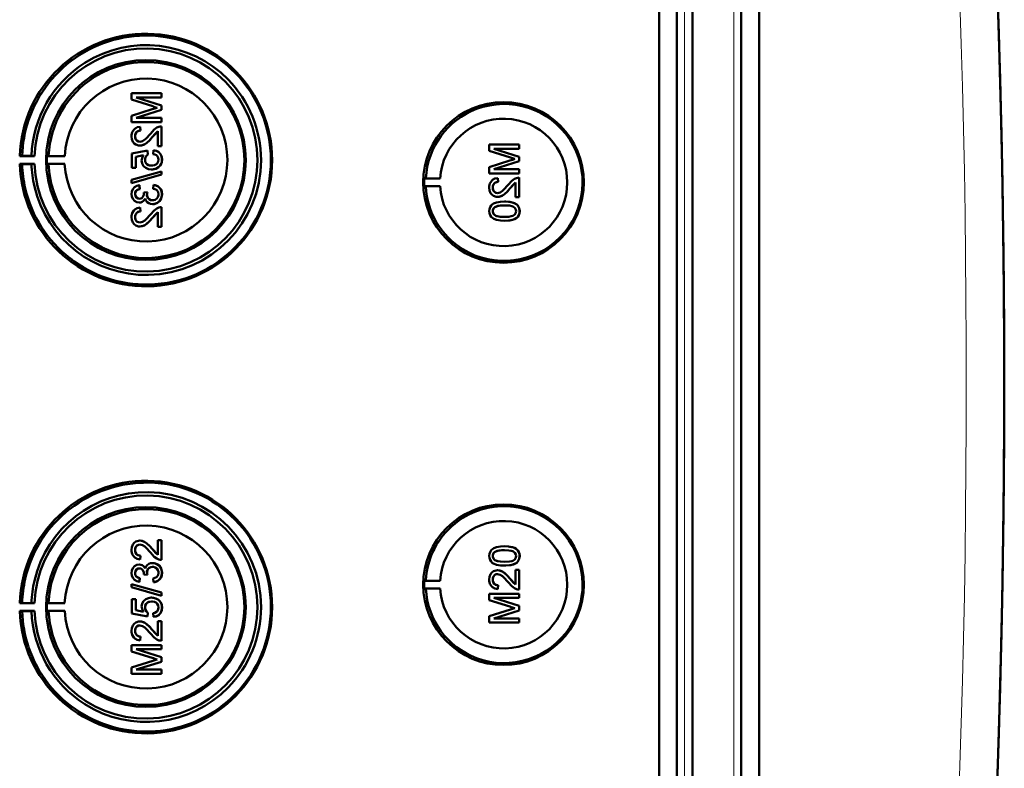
# Model space of a CAD drawing. Extents: x -1976 to 2357, y -1962 to 888.
# Tile 13 of 53: x 641 to 768, y -1523 to -1427. Entities that reach past the tile are written whole.
import ezdxf

# ---------------------------------------------------------------- set-up
doc = ezdxf.new("R2010")
doc.units = 0

msp = doc.modelspace()

# ---------------------------------------------------------------- linework, layer by layer
at = {"color": 7, "lineweight": 50}
for p, q in [((723.27, -1647.37), (723.27, -1299.33)), ((725.57, -1299.32), (725.57, -1647.38)), ((727.57, -1299.32), (727.57, -1647.38)), ((733.81, -1647.38), (733.81, -1299.32)), ((736.1, -1647.36), (736.1, -1299.35)), ((727.56, -1314.32), (727.56, -1627.11)), ((659.45, -1436.11), (655.59, -1436.11)), ((655.59, -1436.93), (655.59, -1436.11)), ((659.45, -1436.11), (659.45, -1436.11)), ((659.45, -1436.11), (659.45, -1436.65)), ((659.45, -1436.11), (659.45, -1436.65)), ((655.59, -1436.93), (658.3, -1437.79)), ((659.45, -1437.67), (656.19, -1436.65)), ((659.45, -1437.67), (656.19, -1436.65)), ((656.19, -1436.65), (659.45, -1436.65)), ((659.45, -1436.65), (659.45, -1436.65)), ((658.25, -1438.15), (655.59, -1439)), ((656.19, -1439.27), (659.45, -1438.24)), ((656.19, -1439.27), (659.45, -1438.24)), ((659.45, -1437.67), (659.45, -1437.67)), ((659.45, -1437.67), (659.45, -1438.24)), ((659.45, -1437.67), (659.45, -1438.24)), ((659.45, -1438.24), (659.45, -1438.24)), ((655.59, -1439.81), (655.59, -1439)), ((655.59, -1439.81), (659.45, -1439.81)), ((659.45, -1439.27), (656.19, -1439.27)), ((659.45, -1439.27), (659.45, -1439.27)), ((659.45, -1439.27), (659.45, -1439.81)), ((659.45, -1439.27), (659.45, -1439.81)), ((659.45, -1439.81), (659.45, -1439.81)), ((656.68, -1440.41), (656.69, -1440.41)), ((656.73, -1440.9), (656.68, -1440.41)), ((656.74, -1440.9), (656.69, -1440.41)), ((656.73, -1440.9), (656.74, -1440.9)), ((658.25, -1441.76), (658.95, -1441)), ((658.95, -1442.88), (658.95, -1440.99)), ((659.45, -1440.36), (659.45, -1440.36)), ((659.45, -1440.36), (659.45, -1442.88)), ((659.45, -1440.36), (659.45, -1442.88)), ((656.04, -1441.63), (656.05, -1441.63)), ((658.24, -1441.76), (658.25, -1441.76)), ((657.62, -1443.47), (655.64, -1443.86)), ((655.64, -1445.69), (655.64, -1443.86)), ((656.66, -1442.83), (656.67, -1442.83)), ((657.62, -1443.47), (657.63, -1443.47)), ((657.67, -1443.96), (657.62, -1443.47)), ((657.68, -1443.96), (657.63, -1443.47)), ((658.41, -1443.42), (658.36, -1443.91)), ((658.41, -1443.42), (658.42, -1443.42)), ((658.95, -1442.88), (659.45, -1442.88)), ((659.45, -1442.88), (659.45, -1442.88)), ((705.34, -1442.69), (701.48, -1442.69)), ((701.48, -1443.51), (701.48, -1442.69)), ((701.48, -1443.51), (704.19, -1444.37)), ((705.34, -1444.25), (702.08, -1443.23)), ((705.34, -1444.25), (702.08, -1443.23)), ((702.08, -1443.23), (705.34, -1443.23)), ((705.34, -1442.69), (705.34, -1442.69)), ((705.34, -1442.69), (705.34, -1443.23)), ((705.34, -1442.69), (705.34, -1443.23)), ((705.34, -1443.23), (705.34, -1443.23)), ((641.54, -1444.13), (641.24, -1444.18)), ((641.24, -1444.18), (643.12, -1444.18)), ((641.54, -1445.23), (641.24, -1445.18)), ((641.24, -1445.18), (643.12, -1445.18)), ((642.74, -1444.15), (641.54, -1444.13)), ((643.12, -1444.18), (642.74, -1444.15)), ((643.12, -1445.18), (642.74, -1445.21)), ((644.94, -1444.15), (644.73, -1444.18)), ((644.73, -1444.18), (647.01, -1444.18)), ((644.94, -1445.21), (644.73, -1445.18)), ((644.73, -1445.18), (647.01, -1445.18)), ((647.01, -1444.18), (644.94, -1444.15)), ((647.01, -1445.18), (644.94, -1445.21)), ((656.14, -1444.27), (657.14, -1444.07)), ((656.14, -1444.27), (656.15, -1444.27)), ((656.14, -1444.27), (656.14, -1445.69)), ((656.15, -1444.27), (657.14, -1444.07)), ((656.15, -1444.27), (656.15, -1445.69)), ((657.32, -1444.62), (657.33, -1444.62)), ((657.67, -1443.96), (657.68, -1443.96)), ((659.49, -1444.62), (659.5, -1444.62)), ((704.14, -1444.73), (701.48, -1445.58)), ((702.08, -1445.85), (705.34, -1444.82)), ((702.08, -1445.85), (705.34, -1444.82)), ((705.34, -1444.25), (705.34, -1444.25)), ((705.34, -1444.25), (705.34, -1444.82)), ((705.34, -1444.25), (705.34, -1444.82)), ((705.34, -1444.82), (705.34, -1444.82)), ((642.74, -1445.21), (641.54, -1445.23)), ((659.45, -1446.14), (655.59, -1447.22)), ((655.64, -1445.69), (656.14, -1445.69)), ((656.14, -1445.69), (656.15, -1445.69)), ((658.12, -1445.89), (658.13, -1445.89)), ((659.03, -1445.59), (659.04, -1445.59)), ((659.45, -1446.14), (659.45, -1446.14)), ((659.45, -1446.14), (659.45, -1446.54)), ((659.45, -1446.14), (659.45, -1446.54)), ((701.48, -1446.39), (701.48, -1445.58)), ((701.48, -1446.39), (705.34, -1446.39)), ((705.34, -1445.85), (702.08, -1445.85)), ((705.34, -1445.85), (705.34, -1445.85)), ((705.34, -1445.85), (705.34, -1446.39)), ((705.34, -1445.85), (705.34, -1446.39)), ((705.34, -1446.39), (705.34, -1446.39)), ((655.59, -1447.63), (659.45, -1446.54)), ((655.59, -1447.63), (655.59, -1447.22)), ((655.59, -1447.63), (655.6, -1447.63)), ((655.6, -1447.63), (659.45, -1446.54)), ((659.45, -1446.54), (659.45, -1446.54)), ((693.14, -1447.05), (693.34, -1447.03)), ((693.14, -1447.05), (695.18, -1447.05)), ((693.34, -1447.03), (695.18, -1447.05)), ((702.57, -1446.99), (702.58, -1446.99)), ((702.62, -1447.48), (702.57, -1446.99)), ((702.63, -1447.48), (702.58, -1446.99)), ((702.62, -1447.48), (702.63, -1447.48)), ((704.13, -1448.34), (704.84, -1447.58)), ((704.84, -1449.46), (704.84, -1447.57)), ((705.34, -1446.94), (705.34, -1446.94)), ((705.34, -1446.94), (705.34, -1449.46)), ((705.34, -1446.94), (705.34, -1449.46)), ((656.58, -1447.91), (656.59, -1447.91)), ((656.63, -1448.41), (656.58, -1447.91)), ((656.64, -1448.41), (656.59, -1447.91)), ((656.63, -1448.41), (656.64, -1448.41)), ((657.62, -1448.8), (657.17, -1448.85)), ((657.17, -1448.85), (657.18, -1448.92)), ((657.62, -1448.8), (657.63, -1448.8)), ((658.41, -1447.86), (658.36, -1448.36)), ((658.41, -1447.86), (658.42, -1447.86)), ((693.14, -1448.05), (693.34, -1448.08)), ((693.14, -1448.05), (695.18, -1448.05)), ((693.34, -1448.08), (695.18, -1448.05)), ((701.93, -1448.21), (701.94, -1448.21)), ((704.13, -1448.34), (704.13, -1448.34)), ((656.04, -1449.06), (656.05, -1449.06)), ((656.57, -1450.14), (656.58, -1450.14)), ((657.57, -1449.12), (657.57, -1449.12)), ((659.49, -1449.06), (659.5, -1449.06)), ((702.55, -1449.41), (702.55, -1449.41)), ((703.44, -1450), (703.44, -1450)), ((704.84, -1449.46), (705.34, -1449.46)), ((705.34, -1449.46), (705.34, -1449.46)), ((656.68, -1450.78), (656.69, -1450.78)), ((656.73, -1451.27), (656.68, -1450.78)), ((656.74, -1451.27), (656.69, -1450.78)), ((656.73, -1451.27), (656.74, -1451.27)), ((658.25, -1452.13), (658.95, -1451.37)), ((658.29, -1450.33), (658.29, -1450.33)), ((658.95, -1453.25), (658.95, -1451.36)), ((659.45, -1450.73), (659.45, -1450.73)), ((659.45, -1450.73), (659.45, -1453.25)), ((659.45, -1450.73), (659.45, -1453.25)), ((701.93, -1451.23), (701.94, -1451.23)), ((702.19, -1450.72), (702.2, -1450.72)), ((705.01, -1450.37), (705.02, -1450.37)), ((705.38, -1451.23), (705.39, -1451.23)), ((656.04, -1452), (656.05, -1452)), ((658.24, -1452.13), (658.25, -1452.13)), ((703.44, -1452.47), (703.44, -1452.47)), ((656.66, -1453.2), (656.67, -1453.2)), ((658.95, -1453.25), (659.45, -1453.25)), ((659.45, -1453.25), (659.45, -1453.25)), ((656.66, -1493.5), (656.67, -1493.5)), ((658.95, -1493.45), (659.45, -1493.45)), ((658.95, -1495.34), (658.95, -1493.45)), ((659.45, -1493.45), (659.45, -1495.97)), ((659.45, -1493.45), (659.45, -1495.97)), ((659.45, -1493.45), (659.45, -1493.45)), ((703.44, -1494.23), (703.44, -1494.23)), ((656.04, -1494.7), (656.05, -1494.7)), ((656.73, -1495.43), (656.68, -1495.92)), ((656.74, -1495.43), (656.69, -1495.92)), ((656.73, -1495.43), (656.74, -1495.43)), ((658.24, -1494.57), (658.25, -1494.57)), ((658.25, -1494.57), (658.95, -1495.33)), ((701.93, -1495.47), (701.94, -1495.47)), ((705.38, -1495.47), (705.39, -1495.47)), ((656.57, -1496.57), (656.58, -1496.57)), ((656.68, -1495.92), (656.69, -1495.93)), ((658.29, -1496.37), (658.29, -1496.37)), ((659.45, -1495.97), (659.45, -1495.97)), ((702.19, -1495.99), (702.2, -1495.99)), ((703.44, -1496.7), (703.44, -1496.7)), ((705.01, -1496.33), (705.02, -1496.33)), ((656.04, -1497.65), (656.05, -1497.65)), ((657.17, -1497.85), (657.18, -1497.78)), ((657.62, -1497.9), (657.17, -1497.85)), ((657.57, -1497.58), (657.57, -1497.58)), ((657.62, -1497.9), (657.63, -1497.9)), ((659.49, -1497.64), (659.5, -1497.64)), ((702.55, -1497.3), (702.55, -1497.3)), ((704.84, -1497.25), (705.34, -1497.25)), ((704.84, -1499.13), (704.84, -1497.25)), ((705.34, -1497.25), (705.34, -1499.77)), ((705.34, -1497.25), (705.34, -1499.77)), ((705.34, -1497.25), (705.34, -1497.25)), ((655.59, -1499.07), (659.45, -1500.16)), ((655.59, -1499.48), (655.59, -1499.07)), ((655.59, -1499.07), (655.6, -1499.07)), ((659.45, -1500.57), (655.59, -1499.48)), ((655.6, -1499.07), (659.45, -1500.16)), ((656.63, -1498.3), (656.58, -1498.79)), ((656.58, -1498.79), (656.59, -1498.79)), ((656.64, -1498.3), (656.59, -1498.79)), ((656.63, -1498.3), (656.64, -1498.3)), ((658.41, -1498.84), (658.36, -1498.34)), ((658.41, -1498.84), (658.42, -1498.84)), ((693.14, -1498.65), (693.34, -1498.62)), ((693.14, -1498.65), (695.18, -1498.65)), ((693.34, -1498.62), (695.18, -1498.65)), ((701.93, -1498.49), (701.94, -1498.49)), ((702.62, -1499.22), (702.57, -1499.72)), ((702.63, -1499.22), (702.58, -1499.72)), ((702.62, -1499.22), (702.63, -1499.22)), ((704.13, -1498.37), (704.84, -1499.13)), ((704.13, -1498.37), (704.13, -1498.37)), ((659.45, -1500.16), (659.45, -1500.57)), ((659.45, -1500.16), (659.45, -1500.57)), ((659.45, -1500.16), (659.45, -1500.16)), ((659.45, -1500.57), (659.45, -1500.57)), ((693.14, -1499.65), (693.34, -1499.68)), ((693.14, -1499.65), (695.18, -1499.65)), ((693.34, -1499.68), (695.18, -1499.65)), ((701.48, -1500.31), (705.34, -1500.31)), ((701.48, -1501.12), (701.48, -1500.31)), ((702.57, -1499.72), (702.58, -1499.72)), ((705.34, -1499.77), (705.34, -1499.77)), ((705.34, -1500.31), (705.34, -1500.85)), ((705.34, -1500.31), (705.34, -1500.85)), ((705.34, -1500.31), (705.34, -1500.31)), ((641.54, -1501.48), (641.24, -1501.52)), ((641.24, -1501.52), (643.12, -1501.52)), ((642.74, -1501.5), (641.54, -1501.48)), ((643.12, -1501.52), (642.74, -1501.5)), ((644.94, -1501.49), (644.73, -1501.52)), ((644.73, -1501.52), (647.01, -1501.52)), ((647.01, -1501.52), (644.94, -1501.49)), ((655.64, -1501.01), (656.14, -1501.01)), ((655.64, -1502.84), (655.64, -1501.01)), ((656.14, -1501.01), (656.14, -1502.44)), ((656.14, -1501.01), (656.15, -1501.01)), ((656.15, -1501.01), (656.15, -1502.44)), ((658.12, -1500.81), (658.13, -1500.81)), ((659.03, -1501.11), (659.04, -1501.11)), ((704.14, -1501.97), (701.48, -1501.12)), ((702.08, -1500.85), (705.34, -1501.88)), ((702.08, -1500.85), (705.34, -1501.88)), ((705.34, -1500.85), (702.08, -1500.85)), ((705.34, -1500.85), (705.34, -1500.85)), ((705.34, -1501.88), (705.34, -1502.45)), ((705.34, -1501.88), (705.34, -1502.45)), ((705.34, -1501.88), (705.34, -1501.88)), ((641.54, -1502.57), (641.24, -1502.52)), ((641.24, -1502.52), (643.12, -1502.52)), ((642.74, -1502.55), (641.54, -1502.57)), ((643.12, -1502.52), (642.74, -1502.55)), ((644.94, -1502.56), (644.73, -1502.52)), ((644.73, -1502.52), (647.01, -1502.52)), ((647.01, -1502.52), (644.94, -1502.56)), ((657.62, -1503.23), (655.64, -1502.84)), ((656.14, -1502.44), (657.14, -1502.63)), ((656.14, -1502.44), (656.15, -1502.44)), ((656.15, -1502.44), (657.14, -1502.63)), ((657.32, -1502.08), (657.33, -1502.08)), ((657.67, -1502.74), (657.62, -1503.23)), ((657.62, -1503.23), (657.63, -1503.23)), ((657.68, -1502.74), (657.63, -1503.23)), ((657.67, -1502.74), (657.68, -1502.74)), ((658.41, -1503.28), (658.36, -1502.79)), ((658.41, -1503.28), (658.42, -1503.28)), ((659.49, -1502.09), (659.5, -1502.09)), ((701.48, -1503.2), (704.19, -1502.34)), ((701.48, -1504.01), (701.48, -1503.2)), ((705.34, -1502.45), (702.08, -1503.47)), ((705.34, -1502.45), (702.08, -1503.47)), ((705.34, -1502.45), (705.34, -1502.45)), ((656.66, -1503.88), (656.67, -1503.88)), ((658.95, -1505.71), (658.95, -1503.83)), ((658.95, -1503.83), (659.45, -1503.83)), ((659.45, -1503.83), (659.45, -1506.35)), ((659.45, -1503.83), (659.45, -1506.35)), ((659.45, -1503.83), (659.45, -1503.83)), ((705.34, -1504.01), (701.48, -1504.01)), ((702.08, -1503.47), (705.34, -1503.47)), ((705.34, -1503.47), (705.34, -1504.01)), ((705.34, -1503.47), (705.34, -1504.01)), ((705.34, -1503.47), (705.34, -1503.47)), ((705.34, -1504.01), (705.34, -1504.01)), ((656.04, -1505.07), (656.05, -1505.07)), ((656.73, -1505.8), (656.68, -1506.3)), ((656.74, -1505.8), (656.69, -1506.3)), ((656.73, -1505.8), (656.74, -1505.8)), ((658.24, -1504.94), (658.25, -1504.94)), ((658.25, -1504.94), (658.95, -1505.71)), ((655.59, -1506.89), (659.45, -1506.89)), ((655.59, -1507.7), (655.59, -1506.89)), ((656.68, -1506.3), (656.69, -1506.3)), ((659.45, -1506.35), (659.45, -1506.35)), ((659.45, -1506.89), (659.45, -1507.43)), ((659.45, -1506.89), (659.45, -1507.43)), ((659.45, -1506.89), (659.45, -1506.89)), ((658.25, -1508.55), (655.59, -1507.7)), ((656.19, -1507.43), (659.45, -1508.46)), ((656.19, -1507.43), (659.45, -1508.46)), ((659.45, -1507.43), (656.19, -1507.43)), ((659.45, -1507.43), (659.45, -1507.43)), ((655.59, -1509.78), (658.3, -1508.91)), ((659.45, -1509.03), (656.19, -1510.05)), ((659.45, -1509.03), (656.19, -1510.05)), ((659.45, -1508.46), (659.45, -1509.03)), ((659.45, -1508.46), (659.45, -1509.03)), ((659.45, -1508.46), (659.45, -1508.46)), ((659.45, -1509.03), (659.45, -1509.03)), ((655.59, -1510.59), (655.59, -1509.78)), ((659.45, -1510.59), (655.59, -1510.59)), ((656.19, -1510.05), (659.45, -1510.05)), ((659.45, -1510.05), (659.45, -1510.59)), ((659.45, -1510.05), (659.45, -1510.59)), ((659.45, -1510.05), (659.45, -1510.05)), ((659.45, -1510.59), (659.45, -1510.59))]:
    msp.add_line(p, q, dxfattribs=at)
at = {"color": 7, "lineweight": 18}
for p, q in [((726.53, -1299.32), (726.53, -1647.38)), ((732.85, -1647.38), (732.85, -1299.32))]:
    msp.add_line(p, q, dxfattribs=at)
at = {"color": 7, "lineweight": 50}
for points in [[(656.68, -1440.41), (656.32, -1440.48), (656, -1440.66), (655.86, -1440.79), (655.68, -1441.11), (655.6, -1441.47), (655.59, -1441.64)], [(656.04, -1441.63), (656.1, -1441.3), (656.22, -1441.1), (656.4, -1440.97), (656.62, -1440.91), (656.73, -1440.9)], [(656.05, -1441.63), (656.07, -1441.41), (656.13, -1441.24), (656.3, -1441.03), (656.55, -1440.92), (656.74, -1440.9)], [(658.01, -1441.3), (657.42, -1441.94), (657.29, -1442.06), (657, -1442.25), (656.66, -1442.33)], [(659.1, -1440.41), (658.84, -1440.52), (658.49, -1440.77), (658.01, -1441.3)], [(658.24, -1441.76), (658.64, -1441.28), (658.95, -1440.99)], [(655.59, -1441.64), (655.63, -1442), (655.76, -1442.33), (655.93, -1442.54), (656.15, -1442.7), (656.49, -1442.81), (656.66, -1442.83)], [(656.66, -1442.33), (656.46, -1442.3), (656.27, -1442.19), (656.14, -1442.03), (656.06, -1441.83), (656.04, -1441.63)], [(656.67, -1442.33), (656.47, -1442.3), (656.32, -1442.22), (656.18, -1442.09), (656.1, -1441.93), (656.05, -1441.63)], [(656.66, -1442.83), (656.85, -1442.81), (657.23, -1442.69), (657.56, -1442.47), (657.85, -1442.2), (658.24, -1441.76)], [(656.67, -1442.83), (656.95, -1442.79), (657.29, -1442.65), (657.55, -1442.48), (657.96, -1442.08), (658.25, -1441.76)], [(658.36, -1443.91), (658.57, -1443.96), (658.77, -1444.06), (658.86, -1444.13), (659.02, -1444.41), (659.05, -1444.62)], [(659.49, -1444.62), (659.49, -1444.44), (659.39, -1444.09), (659.31, -1443.93), (659.07, -1443.67), (658.75, -1443.49), (658.41, -1443.42)], [(659.5, -1444.62), (659.46, -1444.26), (659.31, -1443.92), (659.04, -1443.64), (658.81, -1443.51), (658.42, -1443.42)], [(657.14, -1444.07), (656.98, -1444.32), (656.89, -1444.61), (656.88, -1444.76)], [(656.88, -1444.76), (656.94, -1445.13), (657.13, -1445.46), (657.41, -1445.7), (657.76, -1445.85), (658.12, -1445.89)], [(657.32, -1444.62), (657.37, -1444.32), (657.49, -1444.12), (657.67, -1443.96)], [(658.15, -1445.4), (657.9, -1445.37), (657.77, -1445.33), (657.55, -1445.2), (657.46, -1445.11), (657.35, -1444.87), (657.32, -1444.62)], [(657.33, -1444.62), (657.34, -1444.46), (657.46, -1444.18), (657.68, -1443.96)], [(659.05, -1444.62), (659.01, -1444.88), (658.88, -1445.12), (658.78, -1445.21), (658.54, -1445.34), (658.28, -1445.39), (658.15, -1445.4)], [(659.03, -1445.59), (659.27, -1445.36), (659.38, -1445.16), (659.46, -1444.95), (659.49, -1444.62)], [(659.04, -1445.59), (659.2, -1445.44), (659.34, -1445.26), (659.43, -1445.06), (659.49, -1444.84), (659.5, -1444.62)], [(658.12, -1445.89), (658.41, -1445.86), (658.78, -1445.75), (659.03, -1445.59)], [(658.13, -1445.89), (658.33, -1445.88), (658.7, -1445.79), (659.04, -1445.59)], [(702.57, -1446.99), (702.21, -1447.06), (701.89, -1447.24), (701.75, -1447.37), (701.57, -1447.69), (701.49, -1448.05), (701.48, -1448.22)], [(701.93, -1448.21), (701.99, -1447.88), (702.11, -1447.68), (702.29, -1447.55), (702.51, -1447.49), (702.62, -1447.48)], [(701.94, -1448.21), (701.96, -1447.99), (702.02, -1447.82), (702.19, -1447.61), (702.44, -1447.5), (702.63, -1447.48)], [(704.99, -1446.99), (704.73, -1447.1), (704.38, -1447.35), (703.89, -1447.88)], [(704.13, -1448.34), (704.53, -1447.86), (704.84, -1447.57)], [(656.58, -1447.91), (656.27, -1448), (655.98, -1448.17), (655.76, -1448.42), (655.63, -1448.72), (655.59, -1449.04)], [(656.04, -1449.06), (656.06, -1448.86), (656.2, -1448.61), (656.36, -1448.49), (656.63, -1448.41)], [(656.05, -1449.06), (656.07, -1448.86), (656.14, -1448.69), (656.27, -1448.56), (656.43, -1448.47), (656.64, -1448.41)], [(657.18, -1448.92), (657.16, -1449.13), (657.04, -1449.42), (656.89, -1449.57), (656.79, -1449.61), (656.59, -1449.64)], [(658.36, -1448.36), (658.57, -1448.42), (658.77, -1448.51), (658.99, -1448.76), (659.05, -1449.08)], [(659.49, -1449.06), (659.45, -1448.71), (659.3, -1448.38), (659.06, -1448.12), (658.91, -1448.02), (658.58, -1447.89), (658.41, -1447.86)], [(659.5, -1449.06), (659.46, -1448.71), (659.37, -1448.48), (659.23, -1448.27), (658.96, -1448.04), (658.62, -1447.9), (658.42, -1447.86)], [(701.48, -1448.22), (701.52, -1448.58), (701.65, -1448.91), (701.82, -1449.12), (702.04, -1449.28), (702.38, -1449.39), (702.55, -1449.41)], [(702.55, -1448.91), (702.34, -1448.88), (702.16, -1448.77), (702.03, -1448.61), (701.95, -1448.41), (701.93, -1448.21)], [(702.56, -1448.91), (702.36, -1448.88), (702.21, -1448.8), (702.07, -1448.67), (701.99, -1448.51), (701.94, -1448.21)], [(703.89, -1447.88), (703.31, -1448.52), (703.18, -1448.64), (702.89, -1448.83), (702.55, -1448.91)], [(702.55, -1449.41), (702.84, -1449.37), (703.18, -1449.23), (703.44, -1449.06), (703.85, -1448.66), (704.13, -1448.34)], [(702.55, -1449.41), (702.74, -1449.39), (703.12, -1449.27), (703.45, -1449.05), (703.74, -1448.78), (704.13, -1448.34)], [(655.59, -1449.04), (655.64, -1449.37), (655.76, -1449.67), (655.97, -1449.92), (656.26, -1450.08), (656.57, -1450.14)], [(656.59, -1449.64), (656.41, -1449.62), (656.25, -1449.53), (656.09, -1449.32), (656.04, -1449.06)], [(656.6, -1449.64), (656.42, -1449.62), (656.21, -1449.48), (656.08, -1449.27), (656.05, -1449.06)], [(656.57, -1450.14), (656.77, -1450.11), (656.95, -1450.04), (657.11, -1449.93), (657.29, -1449.7), (657.34, -1449.61)], [(656.58, -1450.14), (656.77, -1450.11), (656.96, -1450.04), (657.12, -1449.93), (657.25, -1449.78), (657.34, -1449.62)], [(657.34, -1449.61), (657.43, -1449.86), (657.58, -1450.07), (657.79, -1450.22), (658.03, -1450.31), (658.29, -1450.33)], [(658.28, -1449.84), (658.06, -1449.81), (657.85, -1449.71), (657.77, -1449.63), (657.63, -1449.45), (657.57, -1449.23), (657.57, -1449.12)], [(658.29, -1449.84), (658.06, -1449.81), (657.89, -1449.73), (657.69, -1449.53), (657.59, -1449.26), (657.57, -1449.12)], [(659.05, -1449.08), (659.04, -1449.2), (658.98, -1449.43), (658.83, -1449.63), (658.63, -1449.77), (658.4, -1449.83), (658.28, -1449.84)], [(658.29, -1450.33), (658.48, -1450.32), (658.85, -1450.2), (659.16, -1449.95), (659.38, -1449.63), (659.48, -1449.25), (659.49, -1449.06)], [(658.29, -1450.33), (658.68, -1450.27), (658.91, -1450.17), (659.12, -1450.01), (659.29, -1449.81), (659.45, -1449.45), (659.5, -1449.06)], [(703.44, -1450), (702.91, -1450.02), (702.4, -1450.12), (702.03, -1450.27), (701.92, -1450.33), (701.73, -1450.51), (701.58, -1450.73), (701.51, -1450.99), (701.48, -1451.23)], [(705.01, -1450.37), (704.73, -1450.21), (704.25, -1450.07), (703.6, -1450), (703.44, -1450)], [(705.02, -1450.37), (704.59, -1450.15), (704.11, -1450.04), (703.44, -1450)], [(656.68, -1450.78), (656.32, -1450.85), (656, -1451.03), (655.86, -1451.16), (655.68, -1451.48), (655.6, -1451.84), (655.59, -1452.01)], [(656.04, -1452), (656.1, -1451.67), (656.22, -1451.48), (656.4, -1451.34), (656.62, -1451.28), (656.73, -1451.27)], [(656.05, -1452), (656.07, -1451.78), (656.13, -1451.61), (656.3, -1451.41), (656.55, -1451.29), (656.74, -1451.27)], [(659.1, -1450.78), (658.84, -1450.9), (658.49, -1451.14), (658.01, -1451.67)], [(658.24, -1452.13), (658.64, -1451.65), (658.95, -1451.36)], [(701.48, -1451.23), (701.51, -1451.49), (701.59, -1451.75), (701.73, -1451.97), (701.93, -1452.14), (702.09, -1452.23), (702.42, -1452.35), (702.93, -1452.45), (703.44, -1452.47)], [(701.93, -1451.23), (701.94, -1451.11), (702.03, -1450.89), (702.19, -1450.72)], [(703.43, -1451.97), (703.06, -1451.96), (702.75, -1451.93), (702.47, -1451.88), (702.33, -1451.83), (702.08, -1451.63), (701.94, -1451.38), (701.93, -1451.23)], [(701.94, -1451.23), (701.96, -1451.05), (702.11, -1450.79), (702.2, -1450.72)], [(703.44, -1451.97), (702.88, -1451.95), (702.51, -1451.88), (702.33, -1451.82), (702.17, -1451.72), (702.04, -1451.58), (701.94, -1451.32), (701.94, -1451.23)], [(702.19, -1450.72), (702.54, -1450.58), (702.91, -1450.52), (703.43, -1450.49)], [(702.2, -1450.72), (702.6, -1450.56), (702.93, -1450.51), (703.44, -1450.49)], [(703.43, -1450.49), (704.09, -1450.53), (704.36, -1450.58), (704.5, -1450.62), (704.77, -1450.81), (704.91, -1451.05), (704.94, -1451.23)], [(704.94, -1451.23), (704.91, -1451.42), (704.77, -1451.65), (704.52, -1451.83), (704.31, -1451.9), (703.99, -1451.95), (703.43, -1451.97)], [(703.44, -1452.47), (703.94, -1452.45), (704.12, -1452.43), (704.61, -1452.31), (704.96, -1452.13), (705.21, -1451.88), (705.36, -1451.54), (705.39, -1451.23)], [(703.44, -1452.47), (703.96, -1452.44), (704.47, -1452.35), (704.72, -1452.26), (704.95, -1452.13), (705.14, -1451.96), (705.29, -1451.73), (705.36, -1451.48), (705.38, -1451.23)], [(705.38, -1451.23), (705.33, -1450.85), (705.21, -1450.59), (705.01, -1450.37)], [(705.39, -1451.23), (705.34, -1450.85), (705.16, -1450.51), (705.02, -1450.37)], [(655.59, -1452.01), (655.63, -1452.37), (655.76, -1452.7), (655.93, -1452.91), (656.15, -1453.07), (656.49, -1453.19), (656.66, -1453.2)], [(656.66, -1452.7), (656.46, -1452.67), (656.27, -1452.56), (656.14, -1452.4), (656.06, -1452.21), (656.04, -1452)], [(656.67, -1452.7), (656.47, -1452.67), (656.32, -1452.59), (656.18, -1452.46), (656.1, -1452.31), (656.05, -1452)], [(658.01, -1451.67), (657.42, -1452.31), (657.29, -1452.43), (657, -1452.62), (656.66, -1452.7)], [(656.66, -1453.2), (656.85, -1453.18), (657.23, -1453.06), (657.56, -1452.84), (657.85, -1452.57), (658.24, -1452.13)], [(656.67, -1453.2), (656.95, -1453.16), (657.29, -1453.03), (657.55, -1452.85), (657.96, -1452.45), (658.25, -1452.13)], [(655.59, -1494.69), (655.63, -1494.33), (655.76, -1494), (655.93, -1493.79), (656.15, -1493.63), (656.49, -1493.52), (656.66, -1493.5)], [(656.66, -1494), (656.46, -1494.03), (656.27, -1494.14), (656.14, -1494.3), (656.06, -1494.5), (656.04, -1494.7)], [(656.67, -1494), (656.47, -1494.03), (656.32, -1494.11), (656.18, -1494.24), (656.1, -1494.4), (656.05, -1494.7)], [(656.66, -1493.5), (656.85, -1493.52), (657.23, -1493.65), (657.56, -1493.86), (657.85, -1494.13), (658.24, -1494.57)], [(658.01, -1495.03), (657.42, -1494.39), (657.29, -1494.27), (657, -1494.08), (656.66, -1494)], [(656.67, -1493.5), (656.95, -1493.54), (657.29, -1493.68), (657.55, -1493.85), (657.96, -1494.25), (658.25, -1494.57)], [(701.48, -1495.47), (701.51, -1495.21), (701.59, -1494.96), (701.73, -1494.73), (701.93, -1494.56), (702.09, -1494.48), (702.42, -1494.35), (702.93, -1494.26), (703.44, -1494.23)], [(703.44, -1494.23), (703.94, -1494.26), (704.12, -1494.28), (704.61, -1494.39), (704.96, -1494.58), (705.21, -1494.83), (705.36, -1495.16), (705.39, -1495.47)], [(703.44, -1494.23), (703.96, -1494.26), (704.47, -1494.35), (704.72, -1494.44), (704.95, -1494.57), (705.14, -1494.75), (705.29, -1494.97), (705.36, -1495.22), (705.38, -1495.47)], [(656.68, -1495.92), (656.32, -1495.85), (656, -1495.67), (655.86, -1495.54), (655.68, -1495.23), (655.6, -1494.87), (655.59, -1494.69)], [(656.04, -1494.7), (656.1, -1495.03), (656.22, -1495.23), (656.4, -1495.36), (656.62, -1495.42), (656.73, -1495.43)], [(656.05, -1494.7), (656.07, -1494.92), (656.13, -1495.09), (656.3, -1495.3), (656.55, -1495.41), (656.74, -1495.43)], [(659.1, -1495.92), (658.84, -1495.81), (658.49, -1495.56), (658.01, -1495.03)], [(658.24, -1494.57), (658.64, -1495.06), (658.95, -1495.34)], [(703.44, -1496.7), (702.91, -1496.68), (702.4, -1496.59), (702.03, -1496.44), (701.92, -1496.37), (701.73, -1496.19), (701.58, -1495.97), (701.51, -1495.72), (701.48, -1495.47)], [(703.43, -1494.73), (703.06, -1494.74), (702.75, -1494.77), (702.47, -1494.83), (702.33, -1494.88), (702.08, -1495.07), (701.94, -1495.33), (701.93, -1495.47)], [(701.93, -1495.47), (701.94, -1495.59), (702.03, -1495.81), (702.19, -1495.99)], [(703.44, -1494.73), (702.88, -1494.75), (702.51, -1494.82), (702.33, -1494.88), (702.17, -1494.98), (702.04, -1495.12), (701.94, -1495.38), (701.94, -1495.47)], [(701.94, -1495.47), (701.96, -1495.65), (702.11, -1495.91), (702.2, -1495.99)], [(704.94, -1495.47), (704.91, -1495.29), (704.77, -1495.05), (704.52, -1494.87), (704.31, -1494.8), (703.99, -1494.75), (703.43, -1494.73)], [(703.43, -1496.21), (704.09, -1496.17), (704.36, -1496.12), (704.5, -1496.08), (704.77, -1495.9), (704.91, -1495.66), (704.94, -1495.47)], [(705.38, -1495.47), (705.33, -1495.85), (705.21, -1496.11), (705.01, -1496.33)], [(705.39, -1495.47), (705.34, -1495.85), (705.16, -1496.19), (705.02, -1496.33)], [(655.59, -1497.66), (655.64, -1497.34), (655.76, -1497.03), (655.97, -1496.78), (656.26, -1496.62), (656.57, -1496.57)], [(656.57, -1496.57), (656.77, -1496.59), (656.95, -1496.66), (657.11, -1496.77), (657.29, -1497.01), (657.34, -1497.09)], [(656.58, -1496.57), (656.77, -1496.59), (656.96, -1496.66), (657.12, -1496.77), (657.25, -1496.92), (657.34, -1497.08)], [(657.34, -1497.09), (657.43, -1496.85), (657.58, -1496.64), (657.79, -1496.48), (658.03, -1496.39), (658.29, -1496.37)], [(658.29, -1496.86), (658.06, -1496.89), (657.89, -1496.97), (657.69, -1497.17), (657.59, -1497.44), (657.57, -1497.58)], [(658.28, -1496.86), (658.06, -1496.89), (657.85, -1496.99), (657.77, -1497.07), (657.63, -1497.26), (657.57, -1497.48), (657.57, -1497.58)], [(659.05, -1497.62), (659.04, -1497.5), (658.98, -1497.27), (658.83, -1497.07), (658.63, -1496.94), (658.4, -1496.87), (658.28, -1496.86)], [(658.29, -1496.37), (658.68, -1496.43), (658.91, -1496.54), (659.12, -1496.7), (659.29, -1496.89), (659.45, -1497.25), (659.5, -1497.64)], [(658.29, -1496.37), (658.48, -1496.38), (658.85, -1496.51), (659.16, -1496.75), (659.38, -1497.07), (659.48, -1497.45), (659.49, -1497.64)], [(702.19, -1495.99), (702.54, -1496.13), (702.91, -1496.19), (703.43, -1496.21)], [(702.2, -1495.99), (702.6, -1496.14), (702.93, -1496.19), (703.44, -1496.21)], [(705.02, -1496.33), (704.59, -1496.55), (704.11, -1496.66), (703.44, -1496.7)], [(705.01, -1496.33), (704.73, -1496.49), (704.25, -1496.63), (703.6, -1496.7), (703.44, -1496.7)], [(656.58, -1498.79), (656.27, -1498.7), (655.98, -1498.53), (655.76, -1498.29), (655.63, -1497.98), (655.59, -1497.66)], [(656.59, -1497.06), (656.41, -1497.09), (656.25, -1497.17), (656.09, -1497.39), (656.04, -1497.65)], [(656.04, -1497.65), (656.06, -1497.84), (656.2, -1498.09), (656.36, -1498.21), (656.63, -1498.3)], [(656.6, -1497.06), (656.42, -1497.09), (656.21, -1497.22), (656.08, -1497.43), (656.05, -1497.65)], [(656.05, -1497.65), (656.07, -1497.84), (656.14, -1498.01), (656.27, -1498.14), (656.43, -1498.24), (656.64, -1498.3)], [(657.18, -1497.78), (657.16, -1497.57), (657.04, -1497.28), (656.89, -1497.14), (656.79, -1497.09), (656.59, -1497.06)], [(658.36, -1498.34), (658.57, -1498.29), (658.77, -1498.19), (658.99, -1497.94), (659.05, -1497.62)], [(659.49, -1497.64), (659.45, -1497.99), (659.3, -1498.32), (659.06, -1498.59), (658.91, -1498.69), (658.58, -1498.81), (658.41, -1498.84)], [(659.5, -1497.64), (659.46, -1497.99), (659.37, -1498.22), (659.23, -1498.43), (658.96, -1498.66), (658.62, -1498.8), (658.42, -1498.84)], [(701.48, -1498.48), (701.52, -1498.13), (701.65, -1497.79), (701.82, -1497.58), (702.04, -1497.42), (702.38, -1497.31), (702.55, -1497.3)], [(702.55, -1497.79), (702.34, -1497.82), (702.16, -1497.93), (702.03, -1498.09), (701.95, -1498.29), (701.93, -1498.49)], [(702.56, -1497.79), (702.36, -1497.82), (702.21, -1497.9), (702.07, -1498.04), (701.99, -1498.19), (701.94, -1498.49)], [(702.55, -1497.3), (702.84, -1497.33), (703.18, -1497.47), (703.44, -1497.65), (703.85, -1498.04), (704.13, -1498.37)], [(702.55, -1497.3), (702.74, -1497.31), (703.12, -1497.44), (703.45, -1497.66), (703.74, -1497.93), (704.13, -1498.37)], [(703.89, -1498.83), (703.31, -1498.19), (703.18, -1498.07), (702.89, -1497.87), (702.55, -1497.79)], [(702.57, -1499.72), (702.21, -1499.64), (701.89, -1499.47), (701.75, -1499.34), (701.57, -1499.02), (701.49, -1498.66), (701.48, -1498.48)], [(701.93, -1498.49), (701.99, -1498.83), (702.11, -1499.02), (702.29, -1499.15), (702.51, -1499.22), (702.62, -1499.22)], [(701.94, -1498.49), (701.96, -1498.71), (702.02, -1498.88), (702.19, -1499.09), (702.44, -1499.2), (702.63, -1499.22)], [(704.99, -1499.71), (704.73, -1499.6), (704.38, -1499.35), (703.89, -1498.83)], [(704.13, -1498.37), (704.53, -1498.85), (704.84, -1499.13)], [(656.88, -1501.94), (656.94, -1501.57), (657.13, -1501.25), (657.41, -1501), (657.76, -1500.86), (658.12, -1500.81)], [(657.14, -1502.63), (656.98, -1502.38), (656.89, -1502.09), (656.88, -1501.94)], [(658.15, -1501.31), (657.9, -1501.33), (657.77, -1501.37), (657.55, -1501.5), (657.46, -1501.6), (657.35, -1501.83), (657.32, -1502.08)], [(658.16, -1501.31), (657.91, -1501.33), (657.65, -1501.44), (657.44, -1501.64), (657.36, -1501.82), (657.33, -1502.08)], [(658.12, -1500.81), (658.41, -1500.84), (658.78, -1500.96), (659.03, -1501.11)], [(658.13, -1500.81), (658.33, -1500.82), (658.7, -1500.92), (659.04, -1501.11)], [(659.05, -1502.08), (659.01, -1501.82), (658.88, -1501.59), (658.78, -1501.49), (658.54, -1501.37), (658.28, -1501.31), (658.15, -1501.31)], [(659.03, -1501.11), (659.27, -1501.35), (659.38, -1501.54), (659.46, -1501.75), (659.49, -1502.09)], [(659.04, -1501.11), (659.2, -1501.26), (659.34, -1501.44), (659.43, -1501.64), (659.49, -1501.86), (659.5, -1502.09)], [(657.32, -1502.08), (657.37, -1502.39), (657.49, -1502.59), (657.67, -1502.74)], [(657.33, -1502.08), (657.34, -1502.24), (657.46, -1502.53), (657.68, -1502.74)], [(658.36, -1502.79), (658.57, -1502.74), (658.77, -1502.65), (658.86, -1502.58), (659.02, -1502.3), (659.05, -1502.08)], [(659.49, -1502.09), (659.49, -1502.27), (659.39, -1502.61), (659.31, -1502.77), (659.07, -1503.04), (658.75, -1503.21), (658.41, -1503.28)], [(659.5, -1502.09), (659.46, -1502.44), (659.31, -1502.79), (659.04, -1503.06), (658.81, -1503.19), (658.42, -1503.28)], [(655.59, -1505.06), (655.63, -1504.71), (655.76, -1504.37), (655.93, -1504.16), (656.15, -1504), (656.49, -1503.89), (656.66, -1503.88)], [(656.66, -1504.37), (656.46, -1504.4), (656.27, -1504.51), (656.14, -1504.67), (656.06, -1504.87), (656.04, -1505.07)], [(656.67, -1504.37), (656.47, -1504.4), (656.32, -1504.48), (656.18, -1504.62), (656.1, -1504.77), (656.05, -1505.07)], [(656.66, -1503.88), (656.85, -1503.89), (657.23, -1504.02), (657.56, -1504.24), (657.85, -1504.51), (658.24, -1504.94)], [(658.01, -1505.41), (657.42, -1504.77), (657.29, -1504.65), (657, -1504.45), (656.66, -1504.37)], [(656.67, -1503.88), (656.95, -1503.91), (657.29, -1504.05), (657.55, -1504.23), (657.96, -1504.62), (658.25, -1504.94)], [(656.68, -1506.3), (656.32, -1506.22), (656, -1506.05), (655.86, -1505.92), (655.68, -1505.6), (655.6, -1505.24), (655.59, -1505.06)], [(656.04, -1505.07), (656.1, -1505.41), (656.22, -1505.6), (656.4, -1505.73), (656.62, -1505.8), (656.73, -1505.8)], [(656.05, -1505.07), (656.07, -1505.29), (656.13, -1505.46), (656.3, -1505.67), (656.55, -1505.78), (656.74, -1505.8)], [(659.1, -1506.29), (658.84, -1506.18), (658.49, -1505.93), (658.01, -1505.41)], [(658.24, -1504.94), (658.64, -1505.43), (658.95, -1505.71)]]:
    msp.add_lwpolyline(points, dxfattribs=at)
for centre, radius, start, end in [((-699.21, -1473.35), 1466.77, 351.97557, 8.02443), ((-699.21, -1473.35), 1466.77, 353.02402, 6.97598), ((657.5, -1444.67), 15.96, 83.4365, 122.3836), ((657.47, -1444.67), 14.73, 44.4655, 122.3234), ((657.49, -1444.67), 15.96, 44.4909, 83.4341), ((657.5, -1444.68), 15.97, 122.3846, 161.3177), ((657.48, -1444.68), 14.74, 122.3251, 177.9537), ((657.5, -1444.67), 12.56, 44.3738, 122.063), ((657.49, -1444.68), 15.97, 359.9981, 44.4905), ((657.51, -1444.68), 12.57, 122.0669, 177.5759), ((657.44, -1444.67), 10.44, 359.978, 177.2781), ((657.46, -1444.68), 14.74, 359.9979, 44.4686), ((657.49, -1444.68), 12.57, 359.9982, 44.376), ((703.38, -1447.55), 10.06, 33.1491, 110.5769), ((666.87, -1464.9), 28.1, 106.5505, 107.8561), ((667.97, -1407.35), 31.94, 252.3749, 253.4362), ((703.39, -1447.55), 10.06, 110.5864, 176.9929), ((659.42, -1441.33), 0.972, 88.2771, 108.7969), ((703.38, -1447.55), 10.07, 315.7681, 33.1576), ((657.5, -1444.68), 12.57, 182.4081, 0.0212), ((657.47, -1444.68), 14.74, 271.0873, 0.0105), ((657.49, -1444.68), 15.97, 271.0418, 0.0107), ((712.76, -1471.48), 28.1, 106.5505, 107.8561), ((713.86, -1413.93), 31.94, 252.3749, 253.4362), ((705.31, -1447.91), 0.972, 88.2771, 108.7969), ((657.5, -1444.68), 15.97, 193.1532, 232.0836), ((657.47, -1444.68), 14.74, 193.2314, 271.0695), ((658.81, -1449.16), 1.24, 162.9877, 177.9725), ((658.81, -1449.16), 1.24, 162.9669, 178.0009), ((703.39, -1447.56), 10.07, 183.0092, 238.3346), ((659.42, -1451.7), 0.972, 88.2771, 108.7969), ((703.38, -1447.56), 10.06, 238.3386, 315.7704), ((657.5, -1444.69), 15.96, 232.0841, 271.0298), ((657.5, -1502.02), 15.96, 88.9702, 127.9159), ((657.49, -1502.02), 15.97, 359.9893, 88.9582), ((657.47, -1502.02), 14.74, 88.9305, 166.7686), ((657.47, -1502.02), 14.74, 359.9895, 88.9127), ((703.38, -1499.14), 10.06, 44.2296, 121.6614), ((657.5, -1502.02), 15.97, 127.9164, 166.8468), ((657.5, -1502.02), 12.57, 359.9788, 177.5919), ((703.39, -1499.15), 10.07, 121.6654, 176.9908), ((703.38, -1499.15), 10.07, 326.8449, 44.2344), ((659.42, -1495), 0.972, 251.2031, 271.7229), ((658.81, -1497.54), 1.24, 181.9991, 197.0331), ((658.81, -1497.54), 1.24, 182.0275, 197.0123), ((703.39, -1499.15), 10.06, 183.0071, 249.4136), ((705.31, -1498.79), 0.972, 251.2031, 271.7229), ((657.44, -1502.03), 10.44, 182.7219, 0.022), ((657.49, -1502.02), 12.57, 315.624, 0.0018), ((657.46, -1502.02), 14.74, 315.5314, 0.0021), ((657.49, -1502.02), 15.97, 315.5095, 0.0019), ((712.76, -1475.22), 28.1, 252.1439, 253.4495), ((657.48, -1502.03), 14.74, 182.0463, 237.6749), ((657.51, -1502.02), 12.57, 182.4241, 237.9331), ((713.86, -1532.77), 31.94, 106.5638, 107.6251), ((703.38, -1499.15), 10.06, 249.4231, 326.8509), ((659.42, -1505.37), 0.972, 251.2031, 271.7229), ((657.5, -1502.03), 15.97, 198.6823, 237.6154), ((666.87, -1481.8), 28.1, 252.1439, 253.4495), ((667.97, -1539.35), 31.94, 106.5638, 107.6251), ((657.5, -1502.03), 12.56, 237.937, 315.6262), ((657.47, -1502.03), 14.73, 237.6766, 315.5345), ((657.49, -1502.03), 15.96, 276.5659, 315.5091), ((657.5, -1502.03), 15.96, 237.6164, 276.5635)]:
    msp.add_arc(centre, radius, start, end, dxfattribs=at)
at = {"color": 7, "lineweight": 18}
msp.add_arc((-699.12, -1473.35), 1461.81, 353.16554, 6.83446, dxfattribs=at)
at = {"color": 7, "lineweight": 50}
for centre, major_axis, start_param, end_param in [((657.43, -1444.68), (0, 16.2), 1.60166, 7.823118), ((657.43, -1444.68), (0, 14.31), 1.605732, 7.819046), ((657.43, -1444.68), (0, 12.82), 4.712389, 10.995574), ((703.31, -1447.55), (0, 10.3), 1.570796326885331, 7.853981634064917), ((657.5, -1444.68), (0, -15.97), 4.386193, 4.678151), ((703.33, -1447.55), (0, 8.17), 1.632048, 7.79273), ((657.45, -1444.68), (0, -12.74), 4.673119, 4.751659), ((657.44, -1444.68), (0, -10.45), 4.760263, 7.853982), ((657.5, -1444.68), (0, -15.97), 4.746627, 4.942058), ((657.46, -1444.68), (0, -14.73), 4.748214, 4.943713), ((703.34, -1447.55), (0, -10.21), 4.663407, 4.761371), ((657.43, -1502.02), (0, 16.2), 1.60166, 7.823118), ((657.43, -1502.02), (0, 14.31), 1.605732, 7.819046), ((657.43, -1502.02), (0, 12.82), 1.570796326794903, 7.85398163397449), ((703.31, -1499.15), (0, 10.3), 4.712389, 10.995574), ((657.44, -1502.02), (0, 10.45), 4.712389, 7.806108), ((703.33, -1499.15), (0, -8.17), 4.773641, 10.934322), ((657.5, -1502.02), (0, 15.97), 1.341127, 1.536558), ((657.46, -1502.02), (0, 14.73), 1.339472, 1.534971), ((703.34, -1499.15), (0, 10.21), 1.521815, 1.619778), ((657.45, -1502.02), (0, 12.74), 1.531526, 1.610067), ((657.5, -1502.02), (0, 15.97), 1.605034, 1.896993)]:
    msp.add_ellipse(centre, major_axis=major_axis, ratio=0.999657, start_param=start_param, end_param=end_param, dxfattribs=at)

doc.saveas('drawing.dxf')
